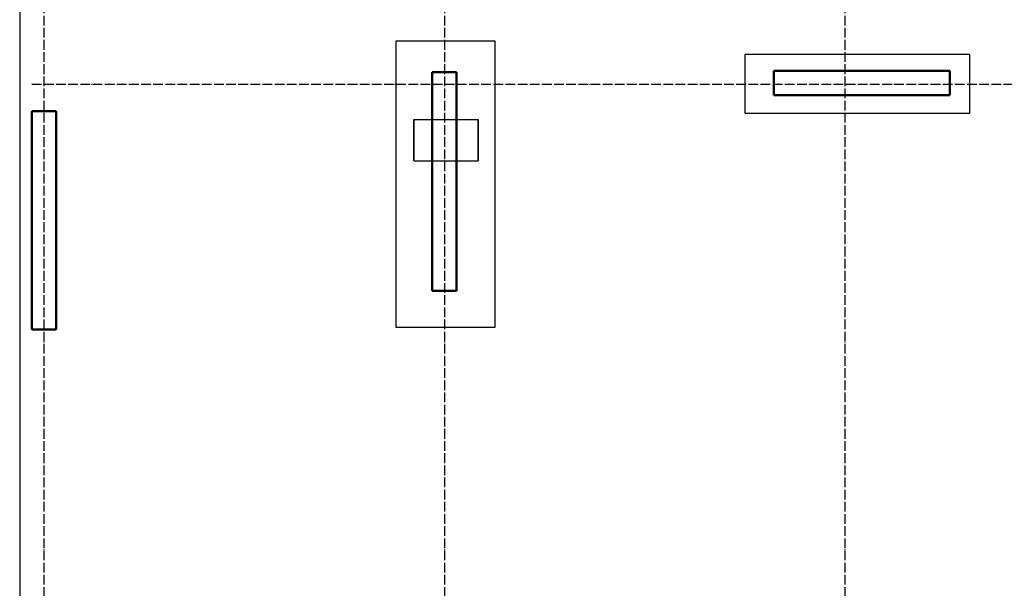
# Model space of a CAD drawing. Header units: millimetres. Extents: x -19950 to 69837, y -2757 to 40090.
# Tile 72 of 136: x 25100 to 33214, y 2550 to 7232. Entities that reach past the tile are written whole.
import ezdxf

# ---------------------------------------------------------------- set-up
doc = ezdxf.new("R2010")
doc.units = ezdxf.units.MM
doc.linetypes.add('______11', pattern=[100, 80, -10, 0, -10])
doc.linetypes.add('______5', pattern=[220, 160, -20, 20, -20])
doc.layers.add('Standard', color=7, linetype='Continuous', lineweight=25)
doc.layers.add('Осевая линия_ общее', color=7, linetype='______5', lineweight=13, true_color=0xa0a0a0)

msp = doc.modelspace()

# ---------------------------------------------------------------- linework, layer by layer
at = {"color": 52, "linetype": 'Continuous', "lineweight": -3, "transparency": 33554687}
for p, q in [((28199.1, 7055.9), (28199.1, 4700.1)), ((29018.2, 7055.9), (28199.1, 7055.9)), ((28199.1, 7055.9), (28199.1, 4700.1)), ((29018.2, 7055.9), (28199.1, 7055.9)), ((29018.2, 4700.1), (29018.2, 7055.9)), ((29018.2, 4700.1), (29018.2, 7055.9)), ((28199.1, 4700.1), (29018.2, 4700.1)), ((28199.1, 4700.1), (29018.2, 4700.1))]:
    msp.add_line(p, q, dxfattribs=at)
at = {"color": 7, "linetype": 'Continuous', "lineweight": 50, "transparency": 33554687}
for p, q in [((31315, 6610), (31315, 6810)), ((31315, 6810), (32765, 6810)), ((32765, 6810), (32765, 6610)), ((32765, 6610), (31315, 6610))]:
    msp.add_line(p, q, dxfattribs=at)
at = {"layer": 'Standard', "color": 52, "linetype": 'Continuous', "lineweight": -3, "transparency": 33554687}
for p, q in [((31077.1, 6945.3), (31077.1, 6462.7)), ((32931.2, 6945.3), (31077.1, 6945.3)), ((31077.1, 6945.3), (31077.1, 6462.7)), ((32931.2, 6945.3), (31077.1, 6945.3)), ((32931.2, 6462.7), (32931.2, 6945.3)), ((32931.2, 6462.7), (32931.2, 6945.3)), ((28348.5, 6411.2), (28878.5, 6411.2)), ((28348.5, 6411.2), (28878.5, 6411.2)), ((28348.5, 6411.2), (28348.5, 6069.9)), ((28348.5, 6069.9), (28348.5, 6411.2)), ((28878.5, 6411.2), (28878.5, 6069.9)), ((28878.5, 6069.9), (28878.5, 6411.2)), ((31077.1, 6462.7), (32931.2, 6462.7)), ((31077.1, 6462.7), (32931.2, 6462.7)), ((28348.5, 6069.9), (28878.5, 6069.9)), ((28348.5, 6069.9), (28878.5, 6069.9))]:
    msp.add_line(p, q, dxfattribs=at)
at = {"layer": 'Standard', "color": 7, "linetype": 'Continuous', "lineweight": 50, "transparency": 33554687}
for p, q in [((28500, 5000), (28500, 6800)), ((28500, 6800), (28700, 6800)), ((28700, 6800), (28700, 5000)), ((25200, 4680), (25200, 6480)), ((25200, 6480), (25400, 6480)), ((25400, 6480), (25400, 4680)), ((28700, 5000), (28500, 5000)), ((25400, 4680), (25200, 4680))]:
    msp.add_line(p, q, dxfattribs=at)
at = {"layer": 'Standard', "color": 7, "linetype": 'Continuous', "lineweight": 25, "transparency": 33554687}
msp.add_lwpolyline([(25100, -419.1), (67580, -419.1), (67580, 14372), (25100, 14372), (25100, -419.1)], dxfattribs=at)
at = {"layer": 'Осевая линия_ общее', "color": 253, "linetype": '______11', "lineweight": -3, "true_color": 0xa0a0a0, "transparency": 33554687}
for p, q in [((25300, 14272), (25300, -2614.4)), ((28600, 14272), (28600, -2614.4)), ((31900, 14272), (31900, -2614.4)), ((25200, 6700), (69714.9, 6700))]:
    msp.add_line(p, q, dxfattribs=at)

doc.saveas('drawing.dxf')
